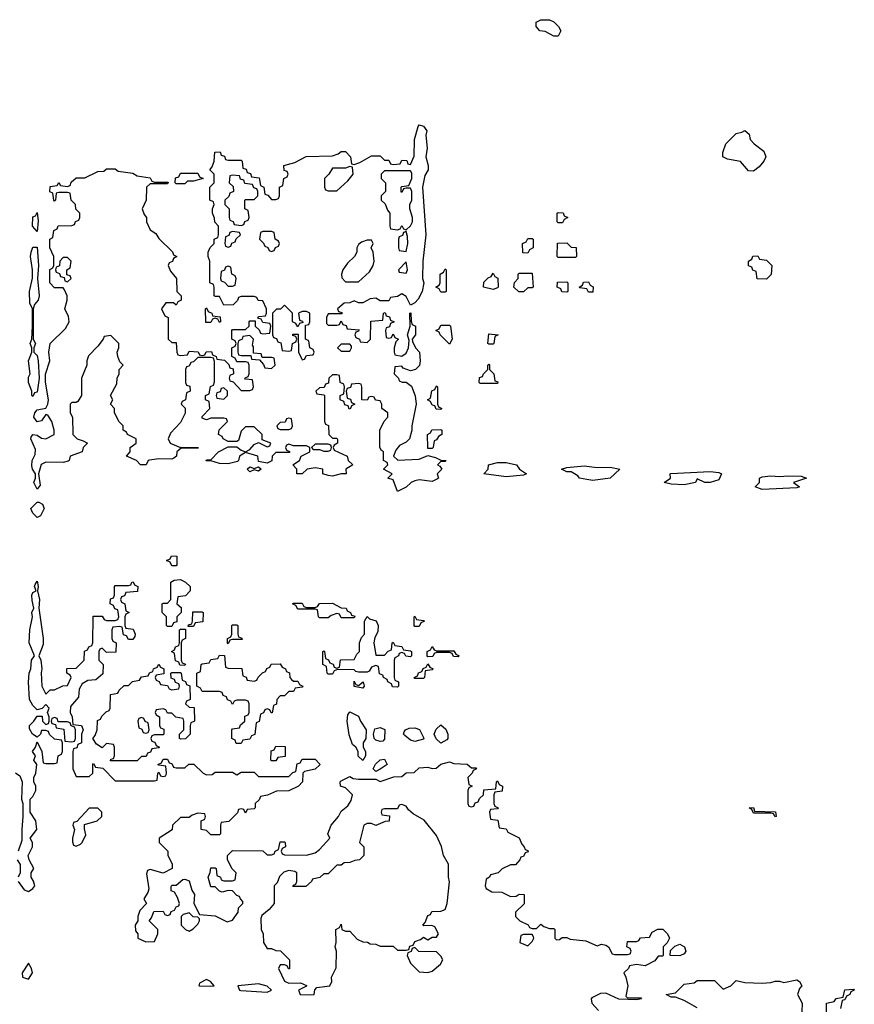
# Model space of a CAD drawing. Header units: inches. Extents: x 1980008 to 2252673, y 74414 to 260562.
# Tile 196 of 228: x 2191970 to 2195814, y 214925 to 219462. Entities that reach past the tile are written whole.
import ezdxf

# ---------------------------------------------------------------- set-up
doc = ezdxf.new("R2010")
doc.units = ezdxf.units.IN
doc.header["$MEASUREMENT"] = 0
doc.layers.add('C1291', color=7, linetype='Continuous')

msp = doc.modelspace()

# ---------------------------------------------------------------- linework, layer by layer
at = {"layer": 'C1291', "color": 5, "elevation": 60}
for points in [[(2194430, 219386), (2194390, 219408), (2194366, 219410), (2194348, 219430), (2194348, 219450), (2194370, 219462), (2194410, 219462), (2194430, 219452), (2194452, 219430), (2194462, 219410), (2194450, 219386)], [(2193770, 218146), (2193750, 218186), (2193730, 218198), (2193710, 218186), (2193678, 218182), (2193670, 218166), (2193630, 218166), (2193610, 218178), (2193583.6, 218176.4), (2193550, 218158), (2193530, 218158), (2193510, 218166), (2193490, 218158), (2193463.6, 218156.4), (2193434, 218130), (2193438, 218118), (2193452.7, 218112.7), (2193452.7, 218107.3), (2193390, 218106), (2193382, 218090), (2193382, 218062), (2193390, 218054), (2193430, 218054), (2193442, 218058), (2193450, 218074), (2193458, 218058), (2193472.7, 218052.7), (2193478, 218038), (2193532.7, 218032.7), (2193530, 218026), (2193518, 218022), (2193514, 218010), (2193518, 217998), (2193534, 217990), (2193538, 217978), (2193570, 217974), (2193586, 217990), (2193587.3, 218072.7), (2193642, 218078), (2193646, 218110), (2193652.7, 218112.7), (2193658, 218098), (2193672.7, 218092.7), (2193678, 218078), (2193694, 218070), (2193678, 218062), (2193672.7, 218047.3), (2193658, 218042), (2193654, 218030), (2193658, 217998), (2193670, 217994), (2193682, 217998), (2193690, 218014), (2193698, 217998), (2193714, 217990), (2193702, 217978), (2193694, 217950), (2193694, 217930), (2193698, 217918), (2193730, 217912), (2193750, 217924.7), (2193761.2, 217950), (2193763.1, 217983.1), (2193755.3, 218010), (2193768.7, 218050), (2193766, 218110), (2193771.6, 218111.6), (2193772.7, 218072.7), (2193778, 218058), (2193792, 218050), (2193792, 218010), (2193778, 217990), (2193779.6, 217979.6), (2193792, 217950), (2193810.8, 217930), (2193814.8, 217890), (2193810.8, 217869.2), (2193792, 217850), (2193770, 217844), (2193736.4, 217856.4), (2193730, 217866), (2193698, 217862), (2193694, 217830), (2193714, 217810), (2193718, 217798), (2193732, 217792), (2193750, 217791.3), (2193773.7, 217773.7), (2193791.2, 217728.9), (2193796, 217690), (2193776, 217590), (2193776, 217570), (2193764.7, 217530), (2193750, 217515.3), (2193719.6, 217500.4), (2193702, 217478), (2193692, 217450), (2193711.6, 217431.6), (2193810, 217437.3), (2193850, 217454), (2193884.7, 217444.7), (2193910, 217432), (2193934, 217430), (2193930, 217426), (2193910, 217426), (2193894, 217410), (2193904.7, 217404.7), (2193914, 217390), (2193892, 217370), (2193898, 217350), (2193894, 217346), (2193870, 217334), (2193810, 217341.2), (2193790, 217337.2), (2193772, 217330), (2193750, 217308), (2193710, 217288), (2193690, 217342), (2193666, 217350), (2193686, 217370), (2193646, 217390), (2193666, 217410), (2193662, 217422), (2193646, 217430), (2193646, 217470), (2193636.4, 217476.4), (2193628.7, 217490), (2193628, 217570), (2193648.4, 217611.6), (2193666, 217630), (2193666, 217650), (2193638, 217670), (2193638, 217690), (2193630, 217706), (2193608.4, 217708.4), (2193602, 217722), (2193590, 217726), (2193578, 217722), (2193570, 217708), (2193546, 217710), (2193546, 217770), (2193542, 217782), (2193530, 217786), (2193498, 217782), (2193492.7, 217767.3), (2193478, 217762), (2193474, 217750), (2193478, 217718), (2193492.7, 217712.7), (2193498, 217698), (2193514, 217690), (2193498, 217682), (2193494, 217670), (2193487.3, 217667.3), (2193482, 217682), (2193467.3, 217687.3), (2193462, 217702), (2193446, 217710), (2193446, 217730), (2193462, 217738), (2193466, 217770), (2193462, 217782), (2193446, 217790), (2193442, 217822), (2193430, 217826), (2193410, 217826), (2193394, 217810), (2193392.7, 217787.3), (2193378, 217782), (2193372.7, 217767.3), (2193350, 217766), (2193334, 217750), (2193338, 217738), (2193370, 217734), (2193374, 217730), (2193374, 217610), (2193378, 217598), (2193391.6, 217591.6), (2193394, 217550), (2193410, 217534), (2193430, 217534), (2193432.7, 217527.3), (2193434, 217510), (2193418, 217502), (2193414, 217490), (2193418, 217478), (2193478, 217450), (2193482, 217430), (2193504.7, 217410), (2193472, 217390), (2193474, 217370), (2193450, 217369), (2193410, 217359), (2193390, 217361.2), (2193366, 217370), (2193366, 217390), (2193330, 217397.2), (2193294, 217390), (2193270, 217368.7), (2193246, 217370), (2193246, 217390), (2193228, 217410), (2193258, 217430), (2193266, 217450), (2193306, 217470), (2193306, 217490), (2193290, 217498), (2193230, 217498), (2193210, 217506), (2193198, 217502), (2193194, 217490), (2193198, 217478), (2193212.7, 217472.7), (2193212.7, 217467.3), (2193150, 217468), (2193132, 217450), (2193131.3, 217428.7), (2193110, 217419), (2193070, 217426), (2193066, 217450), (2193010, 217468), (2192982, 217450), (2192978, 217430), (2192973.2, 217426.8), (2192930, 217416), (2192890, 217417.2), (2192850, 217428.7), (2192829, 217429), (2192830, 217434), (2192850, 217434), (2192886, 217470), (2192930, 217494), (2192970, 217494), (2192990, 217478), (2193010, 217471.3), (2193030, 217482), (2193050, 217504.7), (2193070, 217514), (2193110, 217494), (2193122, 217498), (2193126, 217510), (2193086, 217526), (2193086, 217550), (2193050, 217586), (2193010, 217586), (2192990, 217566), (2192976.9, 217523.1), (2192970, 217518), (2192930, 217518), (2192906, 217530), (2192902, 217542), (2192886, 217550), (2192888.4, 217571.6), (2192926, 217610), (2192922, 217622), (2192910, 217626), (2192850, 217626), (2192830, 217618), (2192810, 217626), (2192810, 217634), (2192846, 217670), (2192842, 217702), (2192826, 217710), (2192826, 217730), (2192842, 217738), (2192848.4, 217771.6), (2192862, 217778), (2192867.3, 217792.7), (2192867.3, 217887.3), (2192862, 217902), (2192850, 217906), (2192790, 217906), (2192770, 217886), (2192758, 217882), (2192750, 217866), (2192738, 217862), (2192734, 217850), (2192734, 217790), (2192738, 217778), (2192752.7, 217772.7), (2192754, 217750), (2192738, 217742), (2192734, 217710), (2192718, 217702), (2192714, 217690), (2192731.6, 217671.6), (2192731.6, 217648.4), (2192710, 217606), (2192663.6, 217556.4), (2192654, 217530), (2192662, 217510), (2192710, 217491.3), (2192790, 217490.8), (2192792.7, 217487.3), (2192712.7, 217487.3), (2192694, 217470), (2192692, 217450), (2192679.1, 217440.9), (2192670, 217437.2), (2192610, 217438.4), (2192568, 217432), (2192562, 217430), (2192552, 217410), (2192526, 217410), (2192508, 217430), (2192462, 217450), (2192478, 217470), (2192478, 217490), (2192506, 217510), (2192506, 217530), (2192466, 217550), (2192462, 217562), (2192446, 217570), (2192446, 217590), (2192428.4, 217608.4), (2192406, 217650), (2192406, 217670), (2192388, 217690), (2192398, 217710), (2192388, 217730), (2192416.4, 217783.6), (2192418, 217810), (2192428, 217830), (2192428, 217850), (2192446, 217870), (2192430, 217886), (2192422, 217910), (2192418, 217930), (2192426, 217950), (2192426, 217970), (2192390, 218006), (2192358, 218002), (2192354, 217990), (2192330, 217958), (2192286.4, 217913.6), (2192278, 217890), (2192278, 217870), (2192254, 217810), (2192254, 217730), (2192236.9, 217703.1), (2192230, 217698), (2192210, 217698), (2192202, 217690), (2192202, 217650), (2192212, 217630), (2192214, 217550), (2192234, 217530), (2192262, 217522), (2192282, 217510), (2192262, 217490), (2192258, 217470), (2192202, 217450), (2192198, 217430), (2192193, 217427), (2192170, 217421.2), (2192090, 217422.7), (2192068.2, 217411.8), (2192056, 217370), (2192063.6, 217316.4), (2192050, 217298), (2192035.3, 217330), (2192042, 217350), (2192042, 217370), (2192029, 217390), (2192026, 217406), (2192027.3, 217430), (2192041.5, 217458.5), (2192042, 217482), (2192021.2, 217530), (2192022, 217538), (2192030, 217551), (2192050, 217547.3), (2192070, 217533.4), (2192090, 217530.8), (2192128, 217550), (2192128, 217570), (2192118, 217610), (2192099, 217639), (2192090, 217642), (2192070, 217614), (2192050, 217609.2), (2192034, 217630), (2192039, 217650), (2192050, 217664.7), (2192090, 217672), (2192099, 217690), (2192102, 217710), (2192088.8, 217791.1), (2192088.8, 217828.9), (2192108.7, 217890), (2192104, 217930), (2192109.2, 217970), (2192180.4, 218039.6), (2192198, 218070), (2192194, 218094), (2192178, 218130), (2192188, 218170), (2192188, 218190), (2192176.4, 218216.4), (2192170, 218226), (2192130, 218226), (2192108.7, 218250), (2192108.8, 218311.1), (2192122, 218318), (2192126, 218330), (2192126, 218370), (2192108.7, 218410), (2192109, 218451), (2192122, 218458), (2192126, 218490), (2192142, 218498), (2192147.3, 218512.7), (2192210, 218514), (2192222, 218518), (2192227.3, 218532.7), (2192242, 218538), (2192246, 218550), (2192246, 218570), (2192228.4, 218588.4), (2192226, 218610), (2192206, 218630), (2192202, 218662), (2192190, 218666), (2192150, 218666), (2192138, 218662), (2192134, 218630), (2192130, 218626), (2192126, 218630), (2192122, 218662), (2192108.8, 218668.9), (2192110, 218694), (2192142, 218698), (2192150, 218712), (2192158, 218698), (2192190, 218694), (2192202, 218698), (2192207.3, 218712.7), (2192230, 218734), (2192270, 218734), (2192330, 218762), (2192356.4, 218763.6), (2192370, 218774), (2192410, 218774), (2192423.6, 218763.6), (2192490, 218754), (2192510, 218742), (2192570, 218734), (2192578, 218718), (2192590, 218714), (2192652.7, 218712.7), (2192650, 218706), (2192570, 218706), (2192554, 218690), (2192552, 218630), (2192534, 218590), (2192543.6, 218563.6), (2192554, 218550), (2192554, 218530), (2192570, 218494), (2192596.9, 218476.9), (2192610, 218454), (2192672.7, 218392.7), (2192678, 218378), (2192694, 218370), (2192678, 218362), (2192672.7, 218347.3), (2192658, 218342), (2192654, 218330), (2192663.6, 218303.6), (2192692, 218270), (2192694, 218210), (2192714, 218190), (2192714, 218170), (2192698, 218162), (2192690, 218146), (2192678, 218158), (2192642, 218158), (2192622, 218130), (2192638, 218098), (2192654, 218090), (2192654, 217990), (2192670, 217974), (2192690, 217974), (2192694, 217930), (2192698, 217918), (2192710, 217914), (2192742, 217918), (2192750, 217934), (2192791.6, 217931.6), (2192798, 217918), (2192810, 217914), (2192822, 217918), (2192828.4, 217931.6), (2192852.7, 217932.7), (2192858, 217918), (2192874, 217910), (2192878, 217898), (2192912.7, 217892.7), (2192932.7, 217872.7), (2192938, 217858), (2192952.7, 217852.7), (2192954, 217830), (2192938, 217822), (2192934, 217810), (2192938, 217798), (2192952.7, 217792.7), (2192990, 217754), (2193030, 217754), (2193042, 217758), (2193046, 217770), (2193042, 217802), (2193010, 217806), (2193006, 217810), (2193022, 217818), (2193026, 217830), (2193026, 217870), (2193022, 217882), (2193010, 217886), (2192970, 217886), (2192962, 217902), (2192946, 217910), (2192946, 217950), (2192962, 217958), (2192966, 217970), (2192962, 217982), (2192946, 217990), (2192946, 218030), (2192950, 218034), (2193010, 218034), (2193026, 218050), (2193026, 218070), (2193030, 218074), (2193054, 218074), (2193054, 218050), (2193072.7, 218032.7), (2193078, 218018), (2193090, 218014), (2193122, 218018), (2193126, 218050), (2193122, 218062), (2193090, 218066), (2193082, 218082), (2193066, 218086), (2193070, 218094), (2193102, 218098), (2193106, 218110), (2193106, 218130), (2193090, 218166), (2193067.3, 218167.3), (2193062, 218182), (2193050, 218186), (2192990, 218186), (2192978, 218182), (2192972.7, 218167.3), (2192952.7, 218147.3), (2192910, 218146), (2192890, 218186), (2192870, 218186), (2192866, 218190), (2192866, 218230), (2192862, 218242), (2192846, 218250), (2192846, 218350), (2192838, 218370), (2192838, 218390), (2192847.3, 218412.7), (2192866, 218430), (2192866, 218450), (2192882, 218458), (2192886, 218470), (2192886, 218510), (2192868.4, 218528.4), (2192867.3, 218547.3), (2192858, 218570), (2192858, 218590), (2192866, 218610), (2192862, 218622), (2192846, 218630), (2192846, 218690), (2192866, 218710), (2192866, 218750), (2192846, 218770), (2192856.4, 218783.6), (2192866, 218810), (2192868, 218852), (2192892.7, 218852.7), (2192898, 218838), (2192912.7, 218832.7), (2192918, 218818), (2192930, 218814), (2192990, 218814), (2192994, 218810), (2192998, 218778), (2193012.7, 218772.7), (2193018, 218758), (2193032.7, 218752.7), (2193038, 218738), (2193072.7, 218732.7), (2193078, 218698), (2193094, 218690), (2193098, 218658), (2193112.7, 218652.7), (2193130, 218634), (2193150, 218634), (2193162, 218638), (2193166, 218650), (2193166, 218690), (2193182, 218698), (2193186, 218730), (2193202, 218738), (2193206, 218750), (2193202, 218762), (2193187.3, 218767.3), (2193186, 218790), (2193236.4, 218803.6), (2193288.4, 218831.6), (2193410, 218834), (2193436.4, 218843.6), (2193450, 218854), (2193470, 218854), (2193494, 218830), (2193498, 218798), (2193510, 218794), (2193536.4, 218803.6), (2193590, 218834), (2193630, 218834), (2193650, 218814), (2193670, 218814), (2193678, 218798), (2193690, 218794), (2193722, 218798), (2193730, 218814), (2193752.7, 218812.7), (2193758, 218798), (2193770, 218794), (2193787.3, 218832.7), (2193788.7, 218910), (2193805.2, 218970), (2193810, 218978), (2193830, 218972), (2193844.7, 218950), (2193841, 218930), (2193846, 218870), (2193841, 218830), (2193851.3, 218790), (2193851.3, 218770), (2193836, 218744), (2193824.7, 218690), (2193840.7, 218470), (2193826, 218350), (2193824.7, 218270), (2193831.3, 218250), (2193822.8, 218210), (2193805.4, 218174.6), (2193790, 218158)], [(2195350, 218764), (2195326, 218766), (2195289.1, 218809.1), (2195230, 218819), (2195208.7, 218830), (2195208, 218850), (2195222, 218890), (2195270, 218938), (2195296.4, 218943.6), (2195310, 218952), (2195330, 218934), (2195334, 218910), (2195352, 218890), (2195396.8, 218856.8), (2195406, 218830), (2195398, 218810), (2195376.3, 218783.7)], [(2192690, 218706), (2192686, 218710), (2192687.3, 218732.7), (2192702, 218738), (2192710, 218754), (2192790, 218754), (2192798, 218738), (2192814, 218730), (2192770, 218718), (2192742, 218718), (2192730, 218706)], [(2192950, 218746), (2192938, 218742), (2192934, 218710), (2192952.7, 218692.7), (2192954, 218670), (2192938, 218662), (2192932.7, 218647.3), (2192914, 218630), (2192914, 218610), (2192934, 218590), (2192934, 218550), (2192938, 218538), (2192952.7, 218532.7), (2192958, 218518), (2192990, 218514), (2193002, 218518), (2193007.3, 218532.7), (2193022, 218538), (2193026, 218550), (2193022, 218582), (2193006, 218590), (2193006, 218630), (2193010, 218634), (2193050, 218634), (2193066, 218650), (2193066, 218670), (2193062, 218682), (2193047.3, 218687.3), (2193042, 218702), (2193007.3, 218707.3), (2193002, 218722), (2192987.3, 218727.3), (2192982, 218742)], [(2193490, 218786), (2193470, 218778), (2193410, 218778), (2193394, 218750), (2193374, 218730), (2193374, 218690), (2193378, 218678), (2193390, 218674), (2193430, 218674), (2193480.4, 218719.6), (2193506, 218750), (2193502, 218782)], [(2193770, 218766), (2193650, 218766), (2193634, 218750), (2193634, 218730), (2193654, 218710), (2193654, 218670), (2193634, 218650), (2193634, 218630), (2193652.7, 218612.7), (2193663.6, 218583.6), (2193674, 218570), (2193674, 218510), (2193678, 218498), (2193710, 218494), (2193722, 218498), (2193730, 218514), (2193738, 218498), (2193750, 218494), (2193770, 218512), (2193779, 218530), (2193779, 218550), (2193766, 218590), (2193766, 218610), (2193775.3, 218630), (2193775.3, 218670), (2193770, 218686), (2193750, 218686), (2193738, 218682), (2193730, 218666), (2193726, 218670), (2193726, 218690), (2193730, 218694), (2193762, 218698), (2193775.3, 218730), (2193775.3, 218755.3)], [(2192050, 218486), (2192029, 218510), (2192030, 218554), (2192042, 218558), (2192050, 218574), (2192054.8, 218534.8)], [(2194450, 218526), (2194446, 218530), (2194446, 218570), (2194450, 218574), (2194472.7, 218572.7), (2194478, 218558), (2194494, 218550), (2194478, 218542), (2194470, 218526)], [(2192950, 218486), (2192938, 218482), (2192932.7, 218467.3), (2192918, 218462), (2192914, 218430), (2192918, 218418), (2192930, 218414), (2192942, 218418), (2192947.3, 218432.7), (2192962, 218438), (2192967.3, 218452.7), (2192986, 218470), (2192982, 218482)], [(2193130, 218486), (2193090, 218486), (2193078, 218482), (2193074, 218450), (2193092.7, 218432.7), (2193098, 218418), (2193112.7, 218412.7), (2193118, 218398), (2193130, 218394), (2193142, 218398), (2193147.3, 218412.7), (2193162, 218418), (2193166, 218430), (2193162, 218442), (2193146, 218450), (2193142, 218482)], [(2193750, 218486), (2193738, 218482), (2193732.7, 218467.3), (2193718, 218462), (2193714, 218450), (2193714, 218410), (2193718, 218398), (2193750, 218394), (2193758, 218430), (2193756.4, 218463.6)], [(2193590, 218446), (2193570, 218446), (2193543.6, 218436.4), (2193530, 218426), (2193522, 218410), (2193522, 218390), (2193512, 218370), (2193479.8, 218340.2), (2193458, 218310), (2193452, 218290), (2193452.7, 218272.7), (2193470, 218254), (2193530, 218254), (2193580.4, 218299.6), (2193598, 218330), (2193602, 218350), (2193598, 218390), (2193588, 218410), (2193598, 218430)], [(2194310, 218386), (2194287.3, 218387.3), (2194286, 218430), (2194302, 218438), (2194310, 218454), (2194330, 218454), (2194334, 218450), (2194334, 218410), (2194318, 218402)], [(2194450, 218366), (2194446, 218370), (2194447.3, 218432.7), (2194490, 218434), (2194510, 218414), (2194532.7, 218412.7), (2194534, 218370), (2194530, 218366)], [(2192030, 217726), (2192026, 217730), (2192026, 217750), (2192009.4, 217790), (2192010, 217814), (2192018, 217830), (2192009.3, 217890), (2192026, 217930), (2192026, 217950), (2192018, 217970), (2192026, 217990), (2192028, 218050), (2192028, 218130), (2192016.4, 218156.4), (2192014, 218210), (2192028.8, 218271.1), (2192029, 218310), (2192019, 218370), (2192022, 218390), (2192030, 218414), (2192050, 218414), (2192056, 218330), (2192051, 218270), (2192059.1, 218190), (2192054, 218170), (2192038, 218150), (2192031.3, 218130), (2192031.3, 217990), (2192042, 217970), (2192034, 217950), (2192034, 217930), (2192050, 217914), (2192054.8, 217890), (2192058.8, 217810), (2192050, 217746), (2192038, 217742)], [(2192190, 218366), (2192170, 218366), (2192154, 218350), (2192152.7, 218327.3), (2192138, 218322), (2192134, 218310), (2192138, 218298), (2192152.7, 218292.7), (2192158, 218278), (2192174, 218274), (2192178, 218258), (2192190, 218254), (2192206, 218270), (2192202, 218282), (2192186, 218286), (2192186, 218310), (2192202, 218318), (2192206, 218350)], [(2193750, 218346), (2193714, 218310), (2193718, 218298), (2193750, 218294), (2193755.3, 218310)], [(2195410, 218266), (2195367.3, 218267.3), (2195362, 218302), (2195347.3, 218307.3), (2195342, 218322), (2195327.3, 218327.3), (2195326, 218350), (2195342, 218358), (2195347.3, 218372.7), (2195370, 218374), (2195378, 218358), (2195410, 218354), (2195434, 218330), (2195431.6, 218288.4)], [(2192930, 218326), (2192918, 218322), (2192912.7, 218307.3), (2192898, 218302), (2192894, 218270), (2192898, 218258), (2192912.7, 218252.7), (2192930, 218234), (2192950, 218234), (2192962, 218238), (2192966, 218270), (2192962, 218282), (2192946, 218290), (2192942, 218322)], [(2193910, 218206), (2193902, 218222), (2193886, 218230), (2193902, 218238), (2193906, 218250), (2193906, 218290), (2193922, 218298), (2193930, 218314), (2193934, 218310), (2193934, 218210), (2193930, 218206)], [(2194150, 218218), (2194106, 218230), (2194107.3, 218252.7), (2194127.3, 218272.7), (2194142, 218278), (2194150, 218294), (2194158, 218278), (2194171.6, 218271.6), (2194174, 218230), (2194170, 218226)], [(2194290, 218208), (2194268.4, 218208.4), (2194246, 218230), (2194248.4, 218251.6), (2194266, 218270), (2194266, 218290), (2194270, 218294), (2194330, 218294), (2194334, 218230), (2194330, 218226), (2194310, 218226)], [(2194490, 218206), (2194467.3, 218207.3), (2194462, 218222), (2194446, 218230), (2194447.3, 218252.7), (2194490, 218254), (2194494, 218250), (2194494, 218210)], [(2194590, 218206), (2194582, 218222), (2194550, 218226), (2194546, 218230), (2194562, 218238), (2194567.3, 218252.7), (2194590, 218254), (2194598, 218238), (2194611.6, 218231.6), (2194610, 218206)], [(2192890, 218066), (2192882, 218082), (2192870, 218086), (2192858, 218082), (2192850, 218066), (2192827.3, 218067.3), (2192826, 218130), (2192830, 218134), (2192838, 218118), (2192854, 218110), (2192858, 218098), (2192892.7, 218092.7), (2192894, 218070)], [(2193190, 218146), (2193171.6, 218128.4), (2193152.7, 218127.3), (2193134, 218110), (2193134, 218010), (2193138, 217998), (2193152.7, 217992.7), (2193158, 217978), (2193172.7, 217972.7), (2193178, 217938), (2193210, 217934), (2193222, 217938), (2193226, 217970), (2193242, 217978), (2193246, 217990), (2193242, 218002), (2193227.3, 218007.3), (2193227.3, 218012.7), (2193252.7, 218012.7), (2193254, 217930), (2193270, 217894), (2193282, 217898), (2193290, 217914), (2193322, 217918), (2193326, 217930), (2193322, 217942), (2193306, 217950), (2193302, 217982), (2193286, 217990), (2193286, 218054), (2193302, 218058), (2193306, 218070), (2193306, 218110), (2193290, 218118), (2193270, 218118), (2193254, 218110), (2193258, 218078), (2193272.7, 218072.7), (2193274, 218066), (2193258, 218062), (2193250, 218046), (2193242, 218062), (2193226, 218070), (2193226, 218110)], [(2193950, 217966), (2193906, 218010), (2193902, 218022), (2193886, 218030), (2193902, 218038), (2193910, 218054), (2193950, 218054), (2193954, 218050), (2193962, 217990)], [(2193030, 218006), (2192998, 218002), (2192994, 217990), (2192978, 217982), (2192974, 217970), (2192974, 217930), (2192978, 217918), (2192990, 217914), (2193034, 217914), (2193038, 217898), (2193074, 217894), (2193092.7, 217872.7), (2193098, 217858), (2193130, 217854), (2193146, 217870), (2193142, 217902), (2193130, 217906), (2193086, 217906), (2193082, 217922), (2193046, 217926), (2193046, 217954), (2193042, 217962), (2193046, 217990)], [(2194130, 217966), (2194126, 217970), (2194130, 218014), (2194174, 218010), (2194158, 218002), (2194154, 217970), (2194150, 217966)], [(2193490, 217966), (2193450, 217966), (2193434, 217950), (2193450, 217934), (2193490, 217934), (2193498, 217950), (2193498, 217958)], [(2194090, 217786), (2194086, 217790), (2194087.3, 217812.7), (2194102, 217818), (2194106, 217830), (2194126, 217850), (2194126, 217870), (2194130, 217874), (2194134, 217870), (2194134, 217850), (2194154, 217830), (2194158, 217798), (2194172.7, 217792.7), (2194170, 217786)], [(2192910, 217766), (2192898, 217762), (2192892.7, 217747.3), (2192878, 217742), (2192874, 217730), (2192878, 217718), (2192910, 217714), (2192926, 217730), (2192926, 217750)], [(2193910, 217666), (2193887.3, 217667.3), (2193882, 217682), (2193870, 217686), (2193862, 217702), (2193848, 217710), (2193862, 217718), (2193868.4, 217751.6), (2193882, 217758), (2193890, 217774), (2193894, 217770), (2193894, 217690), (2193898, 217678), (2193914, 217670)], [(2193210, 217626), (2193198, 217622), (2193192.7, 217607.3), (2193170, 217606), (2193154, 217590), (2193158, 217578), (2193170, 217574), (2193210, 217574), (2193222, 217578), (2193226, 217590), (2193222, 217622)], [(2193850, 217486), (2193848.8, 217488.9), (2193848, 217550), (2193862, 217558), (2193868.4, 217571.6), (2193910, 217574), (2193914, 217570), (2193914, 217550), (2193898, 217542), (2193890, 217526), (2193878, 217522), (2193874, 217490), (2193870, 217486)], [(2193390, 217506), (2193330, 217506), (2193314, 217490), (2193322, 217482), (2193350, 217482), (2193370, 217474), (2193390, 217474), (2193402, 217478), (2193406, 217490), (2193402, 217502)], [(2193070, 217382), (2193050, 217388), (2193030, 217378), (2193018, 217390), (2193030, 217402), (2193050, 217394), (2193070, 217402), (2193082, 217390)], [(2194210, 217356), (2194108, 217370), (2194128, 217390), (2194129.3, 217410.7), (2194170, 217421), (2194210, 217421), (2194258, 217410), (2194272, 217390), (2194304.7, 217370), (2194290, 217363.7)], [(2194630, 217398.8), (2194690, 217400.7), (2194734, 217390), (2194690, 217349.4), (2194610, 217338.4), (2194582.7, 217342.7), (2194548, 217350), (2194540.4, 217360.4), (2194510, 217378), (2194490, 217378), (2194466, 217390), (2194490, 217398), (2194570, 217406)], [(2195150, 217329.4), (2195126, 217330), (2195090, 217346), (2195082, 217330), (2195030, 217319.3), (2194970, 217321.2), (2194938, 217330), (2194968, 217350), (2194966, 217370), (2194969.1, 217370.9), (2195150, 217380.7), (2195190, 217376), (2195202, 217370), (2195190, 217342)], [(2195390, 217297.2), (2195358, 217310), (2195378, 217330), (2195378, 217350), (2195390, 217356), (2195430, 217360.7), (2195470, 217356.3), (2195510, 217360.7), (2195570, 217358), (2195594, 217350), (2195534, 217330), (2195562, 217310), (2195550, 217305.2)], [(2192050, 217168.7), (2192030, 217188.7), (2192021.2, 217210), (2192050, 217238), (2192058, 217238), (2192074, 217230), (2192082, 217210), (2192064.7, 217175.3)], [(2192670, 216946), (2192662, 216962), (2192646, 216970), (2192662, 216978), (2192668.4, 216991.6), (2192694, 216990), (2192694, 216950), (2192690, 216946)], [(2192650, 216666), (2192646, 216670), (2192646, 216710), (2192626, 216730), (2192626, 216770), (2192630, 216774), (2192650, 216774), (2192666, 216790), (2192666, 216870), (2192680.4, 216879.6), (2192710, 216882), (2192734, 216870), (2192754, 216850), (2192754, 216830), (2192732.7, 216807.3), (2192698, 216802), (2192694, 216770), (2192712.7, 216752.7), (2192714, 216730), (2192694, 216710), (2192692.7, 216687.3), (2192678, 216682), (2192670, 216666)], [(2193450, 216706), (2193442, 216722), (2193430, 216726), (2193403.6, 216716.4), (2193390, 216706), (2193350, 216706), (2193346, 216710), (2193342, 216742), (2193330, 216746), (2193250, 216746), (2193242, 216762), (2193226, 216770), (2193230, 216774), (2193270, 216774), (2193278, 216758), (2193290, 216754), (2193330, 216754), (2193342, 216758), (2193350, 216772), (2193410, 216774), (2193450, 216752), (2193474, 216750), (2193478, 216738), (2193494, 216730), (2193498, 216718), (2193512.7, 216712.7), (2193510, 216706)], [(2192746, 216666), (2192747.3, 216672.7), (2192762, 216678), (2192766, 216690), (2192767.3, 216732.7), (2192810, 216734), (2192814, 216730), (2192812.7, 216687.3), (2192778, 216682), (2192770, 216666)], [(2193610, 216534), (2193650, 216534), (2193667.3, 216552.7), (2193682, 216558), (2193686, 216590), (2193690, 216594), (2193698, 216578), (2193730, 216574), (2193738, 216558), (2193770, 216554), (2193774, 216550), (2193774, 216530), (2193770, 216526), (2193748.4, 216528.4), (2193742, 216542), (2193730, 216546), (2193718, 216542), (2193714, 216530), (2193698, 216522), (2193694, 216510), (2193694, 216430), (2193698, 216418), (2193714, 216410), (2193714, 216390), (2193710, 216386), (2193687.3, 216387.3), (2193682, 216402), (2193666, 216410), (2193662, 216422), (2193646, 216430), (2193642, 216442), (2193627.3, 216447.3), (2193622, 216482), (2193610, 216486), (2193590, 216478), (2193579.8, 216460.2), (2193570, 216455.3), (2193530, 216455.3), (2193518, 216458), (2193510, 216466), (2193432.7, 216467.3), (2193418, 216462), (2193410, 216446), (2193390, 216446), (2193386, 216450), (2193382, 216482), (2193366, 216490), (2193366, 216550), (2193370, 216554), (2193374, 216550), (2193378, 216518), (2193392.7, 216512.7), (2193398, 216498), (2193412.7, 216492.7), (2193418, 216478), (2193430, 216474), (2193442, 216478), (2193447.3, 216512.7), (2193510, 216514), (2193522, 216538), (2193534, 216550), (2193535.3, 216590), (2193544.7, 216615.3), (2193558, 216630), (2193558, 216690), (2193570, 216712), (2193581, 216701), (2193611.2, 216691.1), (2193621, 216670), (2193618.8, 216641.2), (2193605.4, 216614.6), (2193601, 216590)], [(2193790, 216666), (2193786, 216670), (2193786, 216710), (2193790, 216714), (2193798, 216698), (2193830, 216694), (2193834, 216690), (2193818, 216682), (2193810, 216666)], [(2192930, 216586), (2192926, 216590), (2192926, 216610), (2192942, 216618), (2192946, 216630), (2192946, 216670), (2192950, 216674), (2192970, 216674), (2192974, 216670), (2192974, 216630), (2192978, 216618), (2192992.7, 216612.7), (2192994, 216606), (2192950, 216606), (2192938, 216602)], [(2192730, 216486), (2192707.3, 216487.3), (2192702, 216502), (2192687.3, 216507.3), (2192682, 216542), (2192668, 216550), (2192682, 216558), (2192687.3, 216572.7), (2192702, 216578), (2192706, 216590), (2192706, 216650), (2192710, 216654), (2192734, 216654), (2192734, 216610), (2192718, 216602), (2192714, 216590), (2192714, 216510), (2192718, 216498), (2192732.7, 216492.7)], [(2193890, 216554), (2193970, 216554), (2193978, 216538), (2193994, 216530), (2193990, 216526), (2193967.3, 216527.3), (2193962, 216542), (2193950, 216546), (2193890, 216546), (2193878, 216542), (2193872.7, 216527.3), (2193850, 216526), (2193846, 216530), (2193846, 216550), (2193862, 216558), (2193870, 216574), (2193878, 216558)], [(2193050, 216414), (2193062, 216418), (2193067.3, 216432.7), (2193087.3, 216452.7), (2193102, 216458), (2193107.3, 216472.7), (2193122, 216478), (2193127.3, 216492.7), (2193170, 216494), (2193178, 216478), (2193194, 216470), (2193198, 216458), (2193212.7, 216452.7), (2193214, 216430), (2193222, 216422), (2193230, 216414), (2193250, 216414), (2193258, 216398), (2193274, 216390), (2193270, 216386), (2193238, 216382), (2193230, 216366), (2193210, 216366), (2193190, 216346), (2193170, 216346), (2193154, 216330), (2193152.7, 216307.3), (2193138, 216302), (2193132.7, 216267.3), (2193127.3, 216267.3), (2193122, 216282), (2193110, 216286), (2193098, 216282), (2193092.7, 216267.3), (2193078, 216262), (2193072.7, 216227.3), (2193058, 216222), (2193052.7, 216167.3), (2193038, 216162), (2193030, 216146), (2192998, 216142), (2192990, 216126), (2192967.3, 216127.3), (2192962, 216142), (2192946, 216150), (2192946, 216190), (2192950, 216194), (2192982, 216198), (2192987.3, 216212.7), (2193006, 216230), (2193007.3, 216252.7), (2193022, 216258), (2193026, 216270), (2193026, 216310), (2193022, 216322), (2193010, 216326), (2192970, 216326), (2192958, 216322), (2192950, 216306), (2192942, 216322), (2192927.3, 216327.3), (2192922, 216342), (2192907.3, 216347.3), (2192902, 216362), (2192890, 216366), (2192810, 216366), (2192802, 216382), (2192786, 216390), (2192786, 216450), (2192802, 216458), (2192806, 216490), (2192810, 216494), (2192842, 216498), (2192850, 216514), (2192882, 216518), (2192890, 216534), (2192912.7, 216532.7), (2192918, 216478), (2192930, 216474), (2192992.7, 216472.7), (2192998, 216438), (2193012.7, 216432.7), (2193018, 216418)], [(2192670, 216374), (2192702, 216378), (2192706, 216390), (2192702, 216402), (2192687.3, 216407.3), (2192682, 216422), (2192667.3, 216427.3), (2192666, 216450), (2192670, 216454), (2192710, 216454), (2192714, 216450), (2192718, 216418), (2192732.7, 216412.7), (2192738, 216398), (2192752.7, 216392.7), (2192754, 216330), (2192738, 216322), (2192734, 216310), (2192750, 216294), (2192772.7, 216292.7), (2192774, 216230), (2192758, 216222), (2192754, 216210), (2192754, 216170), (2192732.7, 216147.3), (2192710, 216146), (2192706, 216150), (2192706, 216170), (2192726, 216190), (2192726, 216230), (2192722, 216242), (2192688.4, 216248.4), (2192670, 216266), (2192650, 216266), (2192642, 216282), (2192630, 216286), (2192598, 216282), (2192594, 216270), (2192598, 216258), (2192614, 216250), (2192614, 216210), (2192618, 216198), (2192632.7, 216192.7), (2192634, 216170), (2192630, 216166), (2192590, 216166), (2192578, 216162), (2192574, 216150), (2192578, 216138), (2192592.7, 216132.7), (2192598, 216118), (2192614, 216110), (2192610, 216106), (2192578, 216102), (2192572.7, 216087.3), (2192558, 216082), (2192552.7, 216067.3), (2192530, 216066), (2192510, 216046), (2192387.3, 216047.3), (2192390, 216054), (2192402, 216058), (2192406, 216070), (2192406, 216110), (2192402, 216122), (2192370, 216126), (2192350, 216106), (2192323.1, 216123.1), (2192306, 216150), (2192316.4, 216163.6), (2192326, 216190), (2192327.3, 216232.7), (2192342, 216238), (2192347.3, 216252.7), (2192367.3, 216272.7), (2192382, 216278), (2192386, 216290), (2192387.3, 216352.7), (2192422, 216358), (2192427.3, 216372.7), (2192450, 216394), (2192470, 216394), (2192488.4, 216411.6), (2192522, 216418), (2192530, 216434), (2192562, 216438), (2192567.3, 216452.7), (2192582, 216458), (2192586, 216470), (2192602, 216478), (2192610, 216492), (2192618, 216478), (2192634, 216470), (2192632.7, 216447.3), (2192598, 216442), (2192594, 216430), (2192598, 216418), (2192612.7, 216412.7), (2192618, 216398), (2192650, 216394), (2192658, 216378)], [(2193790, 216426), (2193786, 216430), (2193802, 216438), (2193807.3, 216452.7), (2193822, 216458), (2193827.3, 216472.7), (2193842, 216478), (2193850, 216494), (2193858, 216478), (2193874, 216470), (2193870, 216466), (2193838, 216462), (2193834, 216430), (2193830, 216426)], [(2193530, 216394), (2193551.2, 216411.1), (2193556, 216390), (2193550, 216382), (2193510, 216388.7), (2193510, 216414), (2193518, 216398)], [(2193550, 216048), (2193528.4, 216068.4), (2193528, 216090), (2193518, 216110), (2193502.5, 216122.5), (2193486.6, 216166.6), (2193477.2, 216230), (2193481.2, 216258.8), (2193490, 216272), (2193530, 216252), (2193538.8, 216230), (2193566, 216190), (2193564, 216150), (2193551, 216130), (2193551, 216110), (2193562, 216090), (2193562, 216070)], [(2192130, 216246), (2192118, 216242), (2192114, 216230), (2192118, 216218), (2192134, 216214), (2192138, 216198), (2192172.7, 216192.7), (2192178, 216138), (2192210, 216134), (2192222, 216138), (2192226, 216150), (2192226, 216190), (2192222, 216202), (2192207.3, 216207.3), (2192202, 216222), (2192190, 216226), (2192146, 216226), (2192142, 216242)], [(2192530, 216246), (2192518, 216242), (2192514, 216230), (2192518, 216198), (2192532.7, 216192.7), (2192538, 216178), (2192550, 216174), (2192562, 216178), (2192566, 216190), (2192562, 216222), (2192547.3, 216227.3), (2192542, 216242)], [(2193910, 216128), (2193887.3, 216147.3), (2193878, 216170), (2193887.3, 216192.7), (2193910, 216212), (2193932.7, 216192.7), (2193942, 216170), (2193942, 216150), (2193936.9, 216143.1)], [(2193630, 216135.3), (2193610, 216142), (2193602, 216150), (2193599, 216170), (2193605.2, 216194.8), (2193630, 216201), (2193651.3, 216191.3), (2193650, 216146), (2193642, 216138)], [(2193790, 216135.3), (2193770, 216142), (2193743.1, 216163.1), (2193738, 216170), (2193740.4, 216179.6), (2193746, 216190), (2193763.1, 216196.9), (2193790, 216198), (2193811.6, 216191.6), (2193831.6, 216151.6), (2193830, 216146)], [(2193130, 216046), (2193126, 216050), (2193127.3, 216092.7), (2193142, 216098), (2193150, 216114), (2193192.7, 216112.7), (2193192.7, 216067.3), (2193158, 216062), (2193150, 216046)], [(2193610, 215998), (2193598, 216010), (2193608.7, 216031.3), (2193630, 216052), (2193650, 216054), (2193662, 216030), (2193630, 216008)], [(2193730, 215846), (2193718, 215842), (2193710, 215826), (2193650, 215826), (2193638, 215822), (2193634, 215810), (2193638, 215798), (2193672.7, 215792.7), (2193671.2, 215768.9), (2193652.7, 215767.3), (2193610, 215748), (2193590, 215758), (2193570, 215758), (2193554, 215750), (2193534, 215670), (2193554, 215650), (2193554, 215610), (2193534, 215590), (2193512.7, 215587.3), (2193490, 215578), (2193463.6, 215576.4), (2193450, 215566), (2193430, 215566), (2193390, 215526), (2193370, 215526), (2193351.6, 215508.4), (2193318, 215502), (2193314, 215490), (2193287.3, 215467.3), (2193227.3, 215467.3), (2193230, 215474), (2193242, 215478), (2193246, 215490), (2193246, 215530), (2193236.4, 215536.4), (2193210, 215542), (2193186, 215534), (2193166, 215514), (2193156, 215484), (2193142, 215470), (2193142, 215390), (2193118, 215362), (2193085.4, 215334.6), (2193079.6, 215320.4), (2193082, 215270), (2193091.3, 215250), (2193092, 215210), (2193110, 215182), (2193130, 215182), (2193150, 215172), (2193171.6, 215171.6), (2193212, 215130), (2193212, 215088), (2193208, 215088), (2193202, 215102), (2193190, 215106), (2193170, 215106), (2193162, 215090), (2193190, 215032), (2193210, 215022.8), (2193263.6, 215023.6), (2193290, 215012), (2193290, 215008), (2193254, 214990), (2193262, 214970), (2193310, 214968.2), (2193326, 214970), (2193328.4, 214991.6), (2193338, 215002), (2193398, 215010), (2193408, 215030), (2193406, 215050), (2193427.3, 215092.7), (2193428.8, 215168.9), (2193422, 215190), (2193428, 215210), (2193426, 215270), (2193442, 215278), (2193450, 215294), (2193454, 215270), (2193470, 215262), (2193490, 215262), (2193524.7, 215224.7), (2193550, 215212), (2193571.6, 215211.6), (2193583.6, 215203.6), (2193610, 215202), (2193630, 215192), (2193690, 215192), (2193710, 215174), (2193750, 215174), (2193762, 215178), (2193767.3, 215192.7), (2193782, 215198), (2193790, 215214), (2193816.4, 215223.6), (2193830, 215234), (2193850, 215222), (2193870, 215234), (2193890, 215234), (2193898, 215250), (2193882, 215282), (2193867.3, 215287.3), (2193830, 215286), (2193826, 215290), (2193838, 215302), (2193850, 215334), (2193862, 215338), (2193867.3, 215352.7), (2193910, 215354), (2193930, 215362), (2193938, 215390), (2193949, 215489), (2193944, 215510), (2193944, 215570), (2193922, 215610), (2193912.5, 215652.5), (2193890, 215702), (2193832.7, 215772.7), (2193782, 215802), (2193760.2, 215820.2), (2193750, 215838)], [(2192330, 215828), (2192290, 215828), (2192232.7, 215767.3), (2192218, 215762), (2192214, 215750), (2192222, 215730), (2192212, 215690), (2192212.7, 215672.7), (2192218, 215658), (2192230, 215654), (2192250, 215662), (2192258, 215670), (2192274.6, 215705.4), (2192267.3, 215732.7), (2192267.3, 215752.7), (2192326, 215770), (2192348, 215790), (2192348, 215810)], [(2195450, 215788), (2195442, 215802), (2195430, 215806), (2195350, 215806), (2195342, 215822), (2195329, 215830), (2195350, 215832), (2195354, 215814), (2195451, 215811), (2195454, 215790)], [(2192750, 215346), (2192722, 215338), (2192714, 215330), (2192714, 215290), (2192734, 215270), (2192750, 215262), (2192768, 215272), (2192790, 215294), (2192798, 215310), (2192798, 215318), (2192790, 215326), (2192768.4, 215328.4)], [(2194330, 215246), (2194290, 215246), (2194278, 215242), (2194274, 215210), (2194310, 215194), (2194330, 215214), (2194338, 215230), (2194336.4, 215236.4)], [(2193790, 215186), (2193778, 215182), (2193772.7, 215167.3), (2193758, 215162), (2193754, 215150), (2193770, 215114), (2193810, 215074), (2193850, 215072), (2193870, 215078), (2193908, 215110), (2193918, 215130), (2193910, 215146), (2193890, 215166), (2193808, 215168)], [(2195010, 215148.7), (2194966, 215150), (2194967.3, 215172.7), (2194987.3, 215192.7), (2195010, 215202), (2195032, 215190), (2195038, 215170), (2195030, 215158)], [(2192010, 215114), (2191981, 215070), (2191982, 215050), (2192010, 215041), (2192028.7, 215070), (2192024, 215090)], [(2192830, 215039), (2192798, 215022), (2192794, 215010), (2192850, 215008), (2192866, 215010), (2192848, 215030)], [(2193070, 215019), (2192974, 215010), (2192982, 214990), (2192988.3, 214988.3), (2193110, 214980.7), (2193128.7, 214990), (2193110, 215008.7)]]:
    msp.add_lwpolyline(points, close=True, dxfattribs=at)
for points in [[(2191962, 215490), (2191990, 215452), (2192010, 215444.7), (2192030, 215458), (2192039, 215470), (2192032.9, 215492.9), (2192022, 215510), (2192022, 215530), (2192034, 215550), (2192012.7, 215590), (2192009, 215610), (2192028.7, 215650), (2192028, 215670), (2192018, 215690), (2192049, 215730), (2192044, 215770), (2192018, 215810), (2192018, 215870), (2192030, 215882), (2192044, 215910), (2192044, 215930), (2192035.3, 215950), (2192034, 215970), (2192044, 215990), (2192048.7, 216030), (2192035.3, 216050), (2192042, 216070), (2192028.7, 216090), (2192042, 216110), (2192050, 216134), (2192072, 216090), (2192078, 216038), (2192090, 216034), (2192130, 216034), (2192142, 216038), (2192146, 216070), (2192162, 216078), (2192166, 216090), (2192166, 216130), (2192162, 216142), (2192130, 216146), (2192107.3, 216167.3), (2192102, 216182), (2192090, 216186), (2192070, 216186), (2192064.7, 216170), (2192050, 216155.3), (2192028.7, 216170), (2192014.6, 216194.6), (2192014, 216210), (2192035.3, 216230), (2192050, 216252), (2192072.7, 216252.7), (2192074, 216230), (2192090, 216214), (2192102, 216218), (2192106, 216230), (2192106, 216250), (2192098, 216270), (2192106, 216290), (2192090, 216306), (2192072.7, 216287.3), (2192050, 216282), (2192030, 216302), (2192015.1, 216330), (2192009.4, 216409.4), (2192013.2, 216450), (2192021.2, 216470), (2192024, 216510), (2192038, 216530), (2192012.7, 216590), (2192016, 216650), (2192029.2, 216710), (2192026, 216730), (2192035.3, 216750), (2192026.3, 216786.3), (2192026, 216810), (2192030, 216822), (2192046, 216830), (2192038, 216850), (2192040.4, 216859.6), (2192050, 216874), (2192054.8, 216850), (2192051, 216830), (2192060.7, 216790), (2192057.3, 216750), (2192078, 216610), (2192076.9, 216583.1), (2192058, 216530), (2192066.8, 216510), (2192072, 216470), (2192067.7, 216452.3), (2192072, 216390), (2192090, 216354), (2192110, 216374), (2192130, 216374), (2192168.4, 216391.6), (2192190, 216394), (2192206, 216430), (2192202, 216442), (2192186, 216450), (2192187.3, 216472.7), (2192230, 216474), (2192266, 216510), (2192267.3, 216552.7), (2192282, 216558), (2192287.3, 216572.7), (2192302, 216578), (2192306, 216590), (2192307.3, 216712.7), (2192350, 216714), (2192358, 216698), (2192370, 216694), (2192410, 216694), (2192422, 216698), (2192426, 216710), (2192422, 216742), (2192407.3, 216747.3), (2192402, 216762), (2192386, 216770), (2192387.3, 216792.7), (2192402, 216798), (2192406, 216810), (2192406, 216850), (2192410, 216854), (2192470, 216854), (2192482, 216858), (2192486, 216870), (2192492, 216872), (2192498, 216858), (2192514, 216850), (2192512.7, 216827.3), (2192458, 216822), (2192452.7, 216807.3), (2192438, 216802), (2192434, 216790), (2192438, 216778), (2192454, 216770), (2192458, 216738), (2192474, 216730), (2192458, 216722), (2192454, 216710), (2192454, 216670), (2192458, 216658), (2192492.7, 216652.7), (2192502, 216630), (2192499.6, 216620.4), (2192490, 216606), (2192470, 216606), (2192462, 216622), (2192447.3, 216627.3), (2192442, 216662), (2192430, 216666), (2192398, 216662), (2192394, 216650), (2192394, 216610), (2192398, 216598), (2192414, 216590), (2192412.7, 216547.3), (2192370, 216546), (2192350, 216566), (2192338, 216562), (2192334, 216550), (2192334, 216510), (2192354, 216490), (2192352.7, 216447.3), (2192319.6, 216420.4), (2192283.6, 216416.4), (2192258, 216402), (2192243.6, 216376.4), (2192239.6, 216340.4), (2192203.6, 216296.4), (2192202, 216270), (2192211.3, 216250), (2192214, 216214), (2192254, 216210), (2192262, 216190), (2192254, 216170), (2192254, 216130), (2192238, 216122), (2192232.7, 216107.3), (2192218, 216102), (2192214, 216090), (2192214, 216010), (2192230, 215974), (2192290, 215974), (2192306, 215990), (2192306, 216030), (2192310, 216034), (2192318, 216018), (2192352.7, 216012.7), (2192410, 215954), (2192590, 215954), (2192602, 215958), (2192606, 215990), (2192610, 215994), (2192618, 215978), (2192630, 215974), (2192642, 215978), (2192646, 215990), (2192642, 216022), (2192610, 216026), (2192606, 216030), (2192622, 216038), (2192630, 216054), (2192650, 216054), (2192658, 216038), (2192670, 216034), (2192678, 216018), (2192690, 216014), (2192730, 216014), (2192748.4, 216031.6), (2192772, 216032), (2192814, 215990), (2192830, 215982), (2192856.4, 215983.6), (2192870, 215994), (2192950, 215994), (2192970, 215982), (2192990, 215994), (2193050, 215994), (2193070, 215974), (2193210, 215974), (2193227.3, 215992.7), (2193242, 215998), (2193247.3, 216032.7), (2193262, 216038), (2193270, 216054), (2193330, 216054), (2193354, 216030), (2193330, 216008), (2193282, 215998), (2193274, 215990), (2193272, 215950), (2193254, 215930), (2193210, 215908), (2193152.7, 215907.3), (2193111.6, 215888.4), (2193078, 215882), (2193072.7, 215867.3), (2193054, 215850), (2193054, 215830), (2193050, 215826), (2193018, 215822), (2193010, 215806), (2193002, 215822), (2192990, 215826), (2192978, 215822), (2192972.7, 215807.3), (2192932.7, 215767.3), (2192898, 215762), (2192894, 215750), (2192894, 215710), (2192890, 215706), (2192850, 215706), (2192830, 215726), (2192806, 215730), (2192806, 215770), (2192822, 215778), (2192826, 215790), (2192822, 215802), (2192790, 215806), (2192763.6, 215796.4), (2192750, 215786), (2192710, 215786), (2192674, 215750), (2192671.3, 215728.7), (2192612, 215690), (2192612, 215670), (2192652, 215630), (2192652, 215610), (2192671.6, 215571.6), (2192672, 215550), (2192631, 215529), (2192570, 215546), (2192558, 215542), (2192554, 215526), (2192563.6, 215456.4), (2192559.6, 215440.4), (2192542, 215410), (2192554, 215390), (2192523.6, 215356.4), (2192514, 215330), (2192514, 215310), (2192502, 215290), (2192503.6, 215263.6), (2192514, 215250), (2192514, 215230), (2192550, 215212), (2192590, 215214), (2192606, 215250), (2192606, 215270), (2192566, 215310), (2192576.4, 215323.6), (2192587.3, 215352.7), (2192630, 215354), (2192638, 215338), (2192650, 215334), (2192662, 215338), (2192667.3, 215352.7), (2192682, 215358), (2192690, 215374), (2192702, 215378), (2192706, 215390), (2192696.4, 215416.4), (2192682, 215442), (2192667.3, 215447.3), (2192667.3, 215467.3), (2192670, 215474), (2192690, 215474), (2192720.4, 215499.6), (2192730, 215502), (2192750, 215494), (2192762, 215450), (2192774, 215430), (2192772, 215390), (2192798, 215338), (2192870, 215332), (2192925.4, 215305.4), (2192950, 215312), (2192975.3, 215350), (2192978, 215370), (2192998, 215390), (2192998, 215398), (2192986, 215410), (2192982, 215422), (2192970, 215426), (2192950, 215448), (2192930, 215448.7), (2192902, 215442), (2192890, 215446), (2192870, 215466), (2192850, 215466), (2192838, 215510), (2192847.3, 215532.7), (2192850, 215554), (2192870, 215554), (2192874, 215550), (2192878, 215518), (2192894, 215510), (2192898, 215498), (2192910, 215494), (2192950, 215494), (2192962, 215498), (2192966, 215530), (2192948.4, 215548.4), (2192926, 215590), (2192926, 215610), (2192950, 215634), (2193090, 215632), (2193110, 215614), (2193130, 215614), (2193142, 215618), (2193146, 215630), (2193162, 215638), (2193170, 215674), (2193190, 215674), (2193192, 215670), (2193194, 215650), (2193178, 215642), (2193174, 215630), (2193178, 215618), (2193190, 215614), (2193290, 215612), (2193330, 215622), (2193350, 215638), (2193398, 215690), (2193388.7, 215710), (2193404, 215750), (2193438, 215790), (2193450, 215814), (2193480.4, 215839.6), (2193496.4, 215863.6), (2193502, 215890), (2193470, 215922), (2193448, 215930), (2193446, 215950), (2193450, 215954), (2193490, 215974), (2193505.4, 215965.4), (2193530, 215962), (2193610, 215962), (2193630, 215952), (2193692.7, 215972.7), (2193730, 215974), (2193750, 215992), (2193787.3, 215992.7), (2193810, 216014), (2193850, 216018), (2193870, 216012), (2193887.3, 216012.7), (2193910, 216032), (2193950, 216042), (2193970, 216034), (2194030, 216032), (2194050, 216014), (2194070, 216014), (2194074, 216010), (2194058, 216002), (2194054, 215990), (2194034, 215970), (2194038, 215938), (2194054, 215930), (2194038, 215922), (2194034, 215910), (2194034, 215850), (2194038, 215838), (2194050, 215834), (2194062, 215838), (2194067.3, 215852.7), (2194082, 215858), (2194087.3, 215872.7), (2194106, 215890), (2194107.3, 215912.7), (2194162, 215918), (2194166, 215950), (2194170, 215954), (2194178, 215938), (2194194, 215930), (2194192.7, 215907.3), (2194158, 215902), (2194154, 215890), (2194154, 215850), (2194158, 215838), (2194174, 215830), (2194170, 215826), (2194138, 215822), (2194134, 215810), (2194138, 215778), (2194172.7, 215772.7), (2194178, 215738), (2194210, 215734), (2194218, 215718), (2194270, 215692), (2194282, 215662), (2194294, 215650), (2194298, 215638), (2194310, 215634), (2194312, 215628), (2194298, 215622), (2194290, 215606), (2194278, 215602), (2194274, 215590), (2194252.7, 215567.3), (2194230, 215568), (2194191.6, 215548.4), (2194174, 215530), (2194138, 215522), (2194134, 215510), (2194118, 215502), (2194114, 215470), (2194118, 215458), (2194143.6, 215443.6), (2194190, 215442), (2194230, 215422), (2194256.4, 215423.6), (2194270, 215432), (2194294, 215430), (2194292.7, 215387.3), (2194254, 215350), (2194254, 215330), (2194274, 215310), (2194311.6, 215291.6), (2194318, 215278), (2194330, 215274), (2194350, 215274), (2194370, 215294), (2194383.6, 215283.6), (2194410, 215274), (2194430, 215274), (2194434, 215270), (2194434, 215230), (2194442, 215222), (2194456.4, 215223.6), (2194468, 215232), (2194490, 215232), (2194505.4, 215225.4), (2194576.9, 215216.9), (2194630, 215194), (2194650, 215202), (2194670, 215198), (2194682, 215190), (2194698, 215158), (2194710, 215154), (2194770, 215154), (2194782, 215158), (2194786, 215170), (2194782, 215182), (2194766, 215190), (2194770, 215214), (2194810, 215214), (2194822, 215218), (2194828.4, 215231.6), (2194870, 215234), (2194883.1, 215256.9), (2194908.4, 215271.6), (2194931.6, 215271.6), (2194954, 215250), (2194962, 215230), (2194952.7, 215207.3), (2194934, 215190), (2194934, 215150), (2194930, 215146), (2194910, 215146), (2194895.3, 215124.7), (2194850, 215102), (2194810, 215108), (2194778, 215102), (2194774, 215090), (2194752, 215070), (2194762, 215050), (2194771.3, 215010), (2194762, 214962), (2194770, 214954), (2194830, 214954), (2194834, 214950), (2194810, 214946), (2194730, 214948), (2194670, 214975.3), (2194645.4, 214974.6), (2194605.4, 214954.6), (2194602, 214950), (2194604.7, 214930), (2194636, 214896)], [(2191950, 215992), (2191970, 215978), (2191981, 215950), (2191978, 215870), (2191984.7, 215850), (2191984.7, 215790), (2191978.8, 215730), (2191979.8, 215680.2), (2191962, 215630)], [(2191958, 215590), (2191971.2, 215568.9), (2191972, 215530), (2191962, 215510)], [(2195090, 214908), (2195030, 214942), (2194990, 214958), (2194970, 214958), (2194948, 214970), (2194990, 214978), (2195030, 215018), (2195076.4, 215023.6), (2195090, 215034), (2195170, 215034), (2195210, 214994), (2195246, 215010), (2195270, 215034), (2195310, 215024.7), (2195390, 215022), (2195430, 215024.7), (2195450, 215031.3), (2195470, 215031.3), (2195490, 215024.7), (2195550, 215038), (2195562, 215030), (2195572, 215010), (2195562, 214998), (2195552, 214970), (2195574, 214930), (2195572, 214890)], [(2195686, 214870), (2195686, 214930), (2195722, 214938), (2195730, 214952), (2195762, 214958), (2195770, 214992), (2195810, 214994), (2195814, 214990), (2195798, 214982), (2195794, 214970), (2195778, 214962), (2195770, 214946), (2195758, 214942), (2195750, 214906)]]:
    msp.add_lwpolyline(points, dxfattribs=at)

doc.saveas('drawing.dxf')
